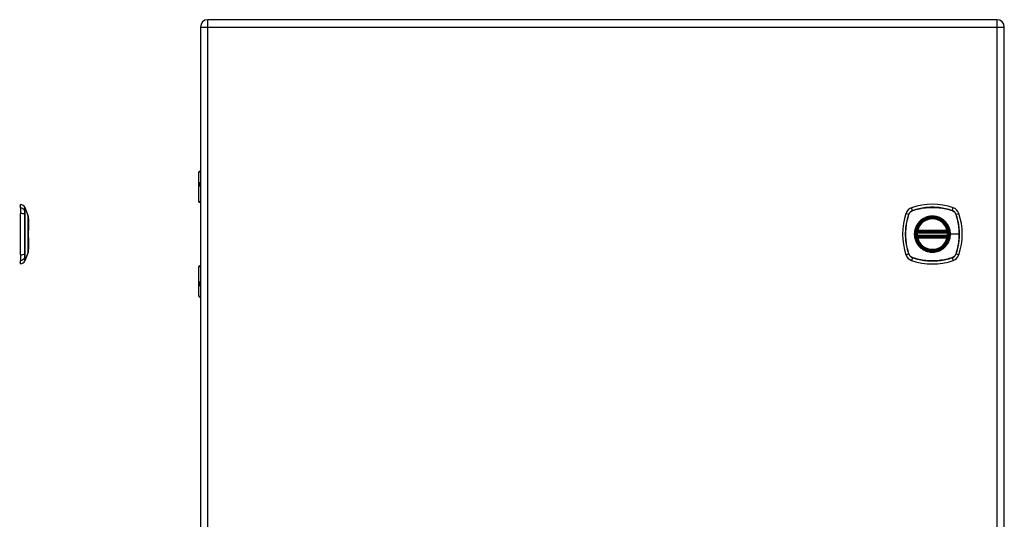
# Model space of a CAD drawing. Header units: inches. Extents: x 0 to 80.3, y -11 to 43.1.
# Tile 63 of 74: x 24 to 43.5, y 22.9 to 32.8. Entities that reach past the tile are written whole.
import ezdxf

# ---------------------------------------------------------------- set-up
doc = ezdxf.new("R2010")
doc.units = ezdxf.units.IN
doc.header["$MEASUREMENT"] = 0
doc.layers.add('Visible Edges(ANSI)', color=7, linetype='Continuous', lineweight=25)
doc.layers.add('Visible Tangent Edges(ANSI)', color=7, linetype='Continuous', lineweight=25)

msp = doc.modelspace()

# ---------------------------------------------------------------- linework, layer by layer
at = {"layer": 'Visible Edges(ANSI)'}
for p, q in [((43.375, 32.77), (27.749, 32.77)), ((27.603, 32.624), (27.603, 13.113)), ((43.521, 13.113), (43.521, 32.624)), ((27.569, 29.166), (27.569, 29.75)), ((27.589, 29.77), (27.603, 29.77)), ((27.603, 29.526), (27.6, 29.526)), ((27.6, 29.482), (27.603, 29.482)), ((24.039, 29.042), (24.039, 29.11)), ((27.603, 29.15), (27.585, 29.15)), ((24.039, 29.042), (24.039, 28.932)), ((24.039, 28.108), (24.039, 28.932)), ((24.126, 29.051), (24.194, 28.877)), ((24.199, 28.821), (24.199, 28.591)), ((41.801, 28.559), (42.394, 28.559)), ((42.394, 28.481), (41.801, 28.481)), ((41.805, 28.579), (42.39, 28.579)), ((24.199, 28.449), (24.199, 28.219)), ((42.39, 28.461), (41.805, 28.461)), ((24.039, 28.108), (24.039, 27.997)), ((24.194, 28.163), (24.126, 27.989)), ((24.039, 27.929), (24.039, 27.997)), ((27.585, 27.89), (27.603, 27.89)), ((27.569, 27.29), (27.569, 27.874)), ((27.603, 27.557), (27.6, 27.557)), ((27.6, 27.514), (27.603, 27.514)), ((27.603, 27.27), (27.589, 27.27))]:
    msp.add_line(p, q, dxfattribs=at)
at = {"layer": 'Visible Edges(ANSI)', "flags": 128}
for points in [[(24.194, 28.165), (24.194, 28.165), (24.194, 28.166), (24.194, 28.169), (24.194, 28.172), (24.194, 28.175), (24.194, 28.18), (24.194, 28.186), (24.194, 28.192), (24.194, 28.199), (24.194, 28.207), (24.194, 28.215), (24.194, 28.225), (24.194, 28.235), (24.194, 28.245), (24.194, 28.257), (24.194, 28.269), (24.194, 28.281), (24.194, 28.294), (24.194, 28.308), (24.194, 28.322), (24.194, 28.337), (24.194, 28.352), (24.194, 28.368), (24.194, 28.384), (24.194, 28.4), (24.194, 28.417), (24.194, 28.433), (24.194, 28.451), (24.194, 28.468), (24.194, 28.485), (24.194, 28.502), (24.194, 28.52), (24.194, 28.537), (24.194, 28.555), (24.194, 28.572), (24.194, 28.589), (24.194, 28.606), (24.194, 28.623), (24.194, 28.64), (24.194, 28.656), (24.194, 28.672), (24.194, 28.688), (24.194, 28.703), (24.194, 28.718), (24.194, 28.732), (24.194, 28.745), (24.194, 28.759), (24.194, 28.771), (24.194, 28.783), (24.194, 28.795), (24.194, 28.805), (24.194, 28.815), (24.194, 28.824), (24.194, 28.833), (24.194, 28.841), (24.194, 28.848), (24.194, 28.854), (24.194, 28.86), (24.194, 28.864), (24.194, 28.868), (24.194, 28.871), (24.194, 28.873), (24.194, 28.875), (24.194, 28.875)], [(41.789, 28.573), (41.789, 28.573), (41.789, 28.573), (41.789, 28.573), (41.789, 28.572), (41.789, 28.572), (41.789, 28.571), (41.788, 28.571), (41.788, 28.57), (41.788, 28.569), (41.788, 28.568), (41.788, 28.567), (41.788, 28.566), (41.788, 28.565), (41.787, 28.563), (41.787, 28.562), (41.787, 28.561), (41.787, 28.559), (41.787, 28.558), (41.786, 28.556), (41.786, 28.555), (41.786, 28.553), (41.786, 28.552), (41.786, 28.55), (41.786, 28.549)], [(41.786, 28.491), (41.786, 28.49), (41.786, 28.488), (41.786, 28.486), (41.786, 28.485), (41.786, 28.483), (41.787, 28.482), (41.787, 28.48), (41.787, 28.479), (41.787, 28.478), (41.787, 28.476), (41.788, 28.475), (41.788, 28.474), (41.788, 28.473), (41.788, 28.472), (41.788, 28.471), (41.788, 28.47), (41.788, 28.469), (41.789, 28.469), (41.789, 28.468), (41.789, 28.468), (41.789, 28.467), (41.789, 28.467), (41.789, 28.467), (41.789, 28.467)], [(42.409, 28.549), (42.409, 28.55), (42.409, 28.552), (42.409, 28.553), (42.408, 28.555), (42.408, 28.556), (42.408, 28.558), (42.408, 28.559), (42.408, 28.561), (42.407, 28.562), (42.407, 28.563), (42.407, 28.565), (42.407, 28.566), (42.407, 28.567), (42.407, 28.568), (42.406, 28.569), (42.406, 28.57), (42.406, 28.571), (42.406, 28.571), (42.406, 28.572), (42.406, 28.572), (42.406, 28.573), (42.406, 28.573), (42.406, 28.573), (42.406, 28.573)], [(42.406, 28.467), (42.406, 28.467), (42.406, 28.467), (42.406, 28.467), (42.406, 28.468), (42.406, 28.468), (42.406, 28.469), (42.406, 28.469), (42.406, 28.47), (42.406, 28.471), (42.407, 28.472), (42.407, 28.473), (42.407, 28.474), (42.407, 28.475), (42.407, 28.476), (42.407, 28.478), (42.408, 28.479), (42.408, 28.48), (42.408, 28.482), (42.408, 28.483), (42.408, 28.485), (42.409, 28.486), (42.409, 28.488), (42.409, 28.49), (42.409, 28.491)]]:
    msp.add_lwpolyline(points, dxfattribs=at)
at = {"layer": 'Visible Edges(ANSI)'}
for radius in [0.32, 0.315]:
    msp.add_circle((42.097, 28.52), radius, dxfattribs=at)
for centre, radius, start, end in [((27.749, 32.624), 0.146, 90, 180), ((43.375, 32.624), 0.146, 0, 90), ((27.589, 29.75), 0.0197, 90, 180), ((24.047, 29.051), 0.0394, 101.537, 126.8699), ((24.023, 28.993), 0.118, 29.7291, 82.0587), ((24.117, 29.047), 0.00984, 21.2505, 29.7291), ((27.585, 29.166), 0.0157, 180, 270), ((42.097, 27.831), 1.28, 71.2278, 108.7722), ((24.189, 28.875), 0.00492, 0.2088, 21.2505), ((42.786, 28.52), 1.28, 161.2278, 198.7722), ((41.743, 28.875), 0.177, 108.7722, 161.2278), ((42.452, 28.875), 0.177, 18.7722, 71.2278), ((41.408, 28.52), 1.28, 341.2278, 18.7722), ((24.187, 28.821), 0.0118, 0, 53.4634), ((42.097, 28.52), 0.313, 13.6344, 166.3656), ((24.187, 28.591), 0.0118, 305.8742, 0), ((42.097, 28.52), 0.313, 174.7499, 185.2501), ((42.097, 28.52), 0.313, 166.3656, 170.216), ((41.801, 28.571), 0.0118, 170.216, 270), ((41.801, 28.469), 0.0118, 90, 189.784), ((41.805, 28.591), 0.0118, 166.3656, 270), ((42.39, 28.591), 0.0118, 270, 13.6344), ((42.394, 28.571), 0.0118, 270, 9.784), ((42.394, 28.469), 0.0118, 350.216, 90), ((42.097, 28.52), 0.313, 9.784, 13.6344), ((42.097, 28.52), 0.313, 354.7499, 5.2501), ((24.187, 28.449), 0.0118, 0, 54.1258), ((42.097, 28.52), 0.313, 189.784, 193.6344), ((41.805, 28.449), 0.0118, 90, 193.6344), ((42.097, 28.52), 0.313, 193.6344, 346.3656), ((42.39, 28.449), 0.0118, 346.3656, 90), ((42.097, 28.52), 0.313, 346.3656, 350.216), ((24.187, 28.219), 0.0118, 306.5366, 0), ((24.189, 28.165), 0.00492, 338.7495, 359.7912), ((41.743, 28.165), 0.177, 198.7722, 251.2278), ((42.452, 28.165), 0.177, 288.7722, 341.2278), ((24.047, 27.988), 0.0394, 233.1301, 258.463), ((24.023, 28.046), 0.118, 277.9413, 330.2709), ((24.117, 27.993), 0.00984, 330.2709, 338.7495), ((27.585, 27.874), 0.0157, 90, 180), ((42.097, 29.209), 1.28, 251.2278, 288.7722), ((27.589, 27.29), 0.0197, 180, 270)]:
    msp.add_arc(centre, radius, start, end, dxfattribs=at)
at = {"layer": 'Visible Tangent Edges(ANSI)'}
for p, q in [((27.749, 32.624), (27.749, 32.77)), ((43.375, 32.77), (43.375, 32.624)), ((27.603, 32.624), (27.749, 32.624)), ((27.749, 32.624), (43.375, 32.624)), ((27.749, 13.113), (27.749, 32.624)), ((43.375, 32.624), (43.521, 32.624)), ((43.375, 32.624), (43.375, 13.113)), ((27.603, 29.75), (27.569, 29.75)), ((27.591, 29.536), (27.603, 29.536)), ((27.603, 29.473), (27.591, 29.473)), ((27.569, 29.166), (27.603, 29.166)), ((24.126, 28.985), (24.126, 28.986)), ((24.126, 28.912), (24.126, 28.912)), ((41.575, 28.932), (41.63, 28.913)), ((41.632, 28.912), (41.632, 28.912)), ((41.704, 28.987), (41.686, 29.042)), ((41.705, 28.985), (41.705, 28.986)), ((42.489, 28.986), (42.49, 28.985)), ((42.49, 28.987), (42.509, 29.042)), ((42.563, 28.912), (42.563, 28.912)), ((42.565, 28.913), (42.62, 28.932)), ((41.797, 28.547), (41.786, 28.549)), ((41.797, 28.492), (41.786, 28.491)), ((41.795, 28.572), (41.789, 28.573)), ((41.789, 28.467), (41.795, 28.468)), ((41.793, 28.594), (41.805, 28.591)), ((41.797, 28.547), (42.397, 28.547)), ((42.397, 28.492), (41.797, 28.492)), ((41.801, 28.559), (41.801, 28.569)), ((41.801, 28.47), (41.801, 28.481)), ((41.805, 28.579), (41.805, 28.591)), ((42.39, 28.591), (41.805, 28.591)), ((41.805, 28.569), (41.805, 28.579)), ((41.805, 28.569), (42.39, 28.569)), ((41.805, 28.461), (41.805, 28.471)), ((42.39, 28.471), (41.805, 28.471)), ((42.39, 28.591), (42.401, 28.594)), ((42.39, 28.591), (42.39, 28.579)), ((42.39, 28.579), (42.39, 28.569)), ((42.39, 28.471), (42.39, 28.461)), ((42.394, 28.569), (42.394, 28.559)), ((42.394, 28.481), (42.394, 28.47)), ((42.409, 28.549), (42.397, 28.547)), ((42.409, 28.491), (42.397, 28.492)), ((42.406, 28.573), (42.4, 28.572)), ((42.4, 28.468), (42.406, 28.467)), ((42.449, 28.52), (42.454, 28.52)), ((42.628, 28.52), (42.454, 28.52)), ((41.805, 28.449), (41.793, 28.446)), ((41.805, 28.449), (41.805, 28.461)), ((41.805, 28.449), (42.39, 28.449)), ((42.39, 28.461), (42.39, 28.449)), ((42.401, 28.446), (42.39, 28.449)), ((24.126, 28.127), (24.126, 28.128)), ((41.63, 28.127), (41.575, 28.108)), ((41.632, 28.127), (41.632, 28.128)), ((42.563, 28.128), (42.563, 28.127)), ((42.565, 28.127), (42.62, 28.108)), ((24.126, 28.054), (24.126, 28.054)), ((41.704, 28.052), (41.686, 27.997)), ((41.705, 28.054), (41.705, 28.054)), ((42.49, 28.054), (42.489, 28.054)), ((42.49, 28.052), (42.509, 27.997)), ((27.603, 27.874), (27.569, 27.874)), ((27.591, 27.567), (27.603, 27.567)), ((27.603, 27.504), (27.591, 27.504)), ((27.569, 27.29), (27.603, 27.29))]:
    msp.add_line(p, q, dxfattribs=at)
at = {"layer": 'Visible Tangent Edges(ANSI)', "flags": 128}
for points in [[(27.591, 29.536), (27.589, 29.535), (27.587, 29.535), (27.586, 29.534), (27.584, 29.532), (27.582, 29.53), (27.581, 29.527), (27.58, 29.524), (27.579, 29.52), (27.578, 29.517), (27.578, 29.513), (27.578, 29.508), (27.577, 29.504), (27.578, 29.5), (27.578, 29.496), (27.578, 29.492), (27.579, 29.488), (27.58, 29.484), (27.581, 29.481), (27.582, 29.479), (27.584, 29.476), (27.586, 29.475), (27.587, 29.474), (27.589, 29.473), (27.591, 29.473)], [(27.6, 29.482), (27.598, 29.483), (27.596, 29.483), (27.595, 29.484), (27.593, 29.485), (27.591, 29.487), (27.59, 29.488), (27.589, 29.491), (27.588, 29.493), (27.588, 29.495), (27.587, 29.498), (27.587, 29.501), (27.587, 29.504), (27.587, 29.507), (27.587, 29.51), (27.588, 29.513), (27.588, 29.515), (27.589, 29.518), (27.59, 29.52), (27.591, 29.522), (27.593, 29.523), (27.594, 29.524), (27.596, 29.525), (27.598, 29.526), (27.6, 29.526)], [(24.125, 29.052), (24.125, 29.052), (24.125, 29.052), (24.125, 29.051), (24.125, 29.05), (24.125, 29.049), (24.125, 29.048), (24.125, 29.046), (24.125, 29.045), (24.125, 29.043), (24.125, 29.041), (24.125, 29.038), (24.125, 29.036), (24.125, 29.033), (24.125, 29.03), (24.125, 29.027), (24.125, 29.023), (24.125, 29.019), (24.125, 29.016), (24.125, 29.011), (24.125, 29.007), (24.125, 29.002), (24.125, 28.998), (24.125, 28.993), (24.125, 28.987)], [(42.49, 28.987), (42.459, 28.998), (42.427, 29.007), (42.394, 29.016), (42.362, 29.023), (42.329, 29.03), (42.296, 29.036), (42.263, 29.041), (42.23, 29.045), (42.197, 29.048), (42.163, 29.05), (42.13, 29.052), (42.097, 29.052), (42.063, 29.052), (42.03, 29.05), (41.997, 29.048), (41.964, 29.045), (41.931, 29.041), (41.898, 29.036), (41.865, 29.03), (41.832, 29.023), (41.8, 29.016), (41.768, 29.007), (41.736, 28.998), (41.704, 28.987)], [(24.125, 28.987), (24.125, 28.986), (24.125, 28.984), (24.125, 28.982), (24.125, 28.98), (24.125, 28.978), (24.125, 28.976), (24.125, 28.973), (24.125, 28.971), (24.125, 28.968), (24.125, 28.965), (24.125, 28.962), (24.125, 28.959), (24.125, 28.956), (24.125, 28.952), (24.125, 28.949), (24.125, 28.945), (24.125, 28.941), (24.125, 28.938), (24.125, 28.934), (24.125, 28.93), (24.125, 28.926), (24.125, 28.921), (24.125, 28.917), (24.125, 28.913)], [(24.125, 28.913), (24.125, 28.881), (24.125, 28.849), (24.125, 28.817), (24.125, 28.784), (24.125, 28.752), (24.125, 28.719), (24.125, 28.686), (24.125, 28.652), (24.125, 28.619), (24.125, 28.586), (24.125, 28.552), (24.125, 28.519), (24.125, 28.486), (24.125, 28.453), (24.125, 28.419), (24.125, 28.386), (24.125, 28.353), (24.125, 28.32), (24.125, 28.287), (24.125, 28.255), (24.125, 28.223), (24.125, 28.19), (24.125, 28.158), (24.125, 28.127)], [(24.126, 28.986), (24.126, 28.991), (24.126, 28.996), (24.126, 29.001), (24.126, 29.005), (24.126, 29.01), (24.126, 29.014), (24.126, 29.018), (24.126, 29.022), (24.126, 29.025), (24.126, 29.028), (24.126, 29.031), (24.126, 29.034), (24.126, 29.037), (24.126, 29.039), (24.126, 29.041), (24.126, 29.043), (24.126, 29.045), (24.126, 29.047), (24.126, 29.048), (24.126, 29.049), (24.126, 29.05), (24.126, 29.05), (24.126, 29.051), (24.126, 29.051)], [(24.126, 28.912), (24.126, 28.916), (24.126, 28.921), (24.126, 28.925), (24.126, 28.929), (24.126, 28.933), (24.126, 28.936), (24.126, 28.94), (24.126, 28.944), (24.126, 28.947), (24.126, 28.951), (24.126, 28.954), (24.126, 28.957), (24.126, 28.96), (24.126, 28.963), (24.126, 28.966), (24.126, 28.969), (24.126, 28.971), (24.126, 28.974), (24.126, 28.976), (24.126, 28.978), (24.126, 28.98), (24.126, 28.982), (24.126, 28.984), (24.126, 28.985)], [(24.126, 28.128), (24.126, 28.159), (24.126, 28.191), (24.126, 28.223), (24.126, 28.256), (24.126, 28.288), (24.126, 28.321), (24.126, 28.354), (24.126, 28.387), (24.126, 28.42), (24.126, 28.453), (24.126, 28.486), (24.126, 28.519), (24.126, 28.552), (24.126, 28.586), (24.126, 28.619), (24.126, 28.652), (24.126, 28.685), (24.126, 28.718), (24.126, 28.751), (24.126, 28.784), (24.126, 28.816), (24.126, 28.848), (24.126, 28.88), (24.126, 28.912)], [(24.194, 28.877), (24.194, 28.877), (24.194, 28.876), (24.194, 28.875), (24.194, 28.874), (24.194, 28.873), (24.194, 28.871), (24.194, 28.869), (24.194, 28.867), (24.194, 28.865), (24.194, 28.862), (24.194, 28.859), (24.194, 28.855), (24.194, 28.852), (24.194, 28.848), (24.194, 28.844), (24.194, 28.839), (24.194, 28.835), (24.194, 28.83), (24.194, 28.824), (24.194, 28.819), (24.194, 28.813), (24.194, 28.807), (24.194, 28.801), (24.194, 28.795)], [(41.63, 28.913), (41.62, 28.881), (41.61, 28.849), (41.602, 28.817), (41.594, 28.784), (41.587, 28.752), (41.581, 28.719), (41.576, 28.686), (41.572, 28.652), (41.569, 28.619), (41.567, 28.586), (41.566, 28.552), (41.565, 28.519), (41.566, 28.486), (41.567, 28.453), (41.569, 28.419), (41.572, 28.386), (41.577, 28.353), (41.581, 28.32), (41.587, 28.287), (41.594, 28.255), (41.602, 28.223), (41.61, 28.19), (41.62, 28.158), (41.63, 28.127)], [(41.632, 28.128), (41.621, 28.159), (41.612, 28.191), (41.603, 28.223), (41.596, 28.256), (41.589, 28.288), (41.583, 28.321), (41.578, 28.354), (41.574, 28.387), (41.571, 28.42), (41.568, 28.453), (41.567, 28.486), (41.566, 28.519), (41.567, 28.552), (41.568, 28.586), (41.571, 28.619), (41.574, 28.652), (41.578, 28.685), (41.583, 28.718), (41.589, 28.751), (41.596, 28.784), (41.603, 28.816), (41.612, 28.848), (41.621, 28.88), (41.632, 28.912)], [(41.704, 28.987), (41.7, 28.986), (41.696, 28.984), (41.692, 28.982), (41.687, 28.98), (41.683, 28.978), (41.68, 28.976), (41.676, 28.973), (41.672, 28.971), (41.668, 28.968), (41.665, 28.965), (41.661, 28.962), (41.658, 28.959), (41.655, 28.956), (41.652, 28.952), (41.649, 28.949), (41.646, 28.945), (41.644, 28.941), (41.641, 28.938), (41.639, 28.934), (41.637, 28.93), (41.635, 28.926), (41.633, 28.921), (41.631, 28.917), (41.63, 28.913)], [(41.632, 28.912), (41.633, 28.916), (41.635, 28.921), (41.637, 28.925), (41.639, 28.929), (41.641, 28.933), (41.643, 28.936), (41.646, 28.94), (41.648, 28.944), (41.651, 28.947), (41.654, 28.951), (41.657, 28.954), (41.66, 28.957), (41.663, 28.96), (41.666, 28.963), (41.67, 28.966), (41.673, 28.969), (41.677, 28.971), (41.681, 28.974), (41.685, 28.976), (41.689, 28.978), (41.693, 28.98), (41.697, 28.982), (41.701, 28.984), (41.705, 28.985)], [(41.705, 28.986), (41.737, 28.996), (41.769, 29.005), (41.801, 29.014), (41.833, 29.022), (41.866, 29.028), (41.898, 29.034), (41.931, 29.039), (41.964, 29.043), (41.997, 29.047), (42.03, 29.049), (42.063, 29.05), (42.097, 29.051), (42.13, 29.05), (42.163, 29.049), (42.196, 29.047), (42.23, 29.043), (42.263, 29.039), (42.296, 29.034), (42.329, 29.028), (42.361, 29.022), (42.394, 29.014), (42.426, 29.005), (42.458, 28.996), (42.489, 28.986)], [(42.449, 28.52), (42.441, 28.441), (42.415, 28.367), (42.373, 28.3), (42.317, 28.244), (42.25, 28.202), (42.176, 28.177), (42.097, 28.168), (42.019, 28.177), (41.944, 28.203), (41.877, 28.245), (41.822, 28.3), (41.78, 28.367), (41.754, 28.442), (41.745, 28.52), (41.754, 28.599), (41.78, 28.673), (41.822, 28.74), (41.878, 28.795), (41.944, 28.837), (42.019, 28.863), (42.098, 28.872), (42.176, 28.863), (42.25, 28.837), (42.317, 28.795), (42.373, 28.74), (42.415, 28.673), (42.441, 28.598), (42.449, 28.52)], [(42.325, 28.795), (42.309, 28.807), (42.292, 28.819), (42.274, 28.83), (42.256, 28.839), (42.237, 28.848), (42.218, 28.856), (42.199, 28.862), (42.179, 28.867), (42.159, 28.871), (42.138, 28.874), (42.118, 28.876), (42.097, 28.877), (42.077, 28.876), (42.056, 28.874), (42.036, 28.871), (42.016, 28.867), (41.996, 28.862), (41.976, 28.855), (41.957, 28.848), (41.938, 28.839), (41.92, 28.83), (41.903, 28.819), (41.886, 28.807), (41.87, 28.795)], [(42.565, 28.913), (42.563, 28.917), (42.562, 28.921), (42.56, 28.926), (42.558, 28.93), (42.556, 28.934), (42.553, 28.938), (42.551, 28.941), (42.548, 28.945), (42.545, 28.949), (42.543, 28.952), (42.54, 28.956), (42.536, 28.959), (42.533, 28.962), (42.53, 28.965), (42.526, 28.968), (42.523, 28.971), (42.519, 28.973), (42.515, 28.976), (42.511, 28.978), (42.507, 28.98), (42.503, 28.982), (42.499, 28.984), (42.495, 28.986), (42.49, 28.987)], [(42.49, 28.985), (42.494, 28.984), (42.498, 28.982), (42.502, 28.98), (42.506, 28.978), (42.51, 28.976), (42.514, 28.974), (42.518, 28.971), (42.521, 28.969), (42.525, 28.966), (42.528, 28.963), (42.531, 28.96), (42.535, 28.957), (42.538, 28.954), (42.541, 28.951), (42.544, 28.947), (42.546, 28.944), (42.549, 28.94), (42.551, 28.936), (42.554, 28.933), (42.556, 28.929), (42.558, 28.925), (42.56, 28.921), (42.561, 28.916), (42.563, 28.912)], [(42.563, 28.912), (42.568, 28.896), (42.573, 28.88), (42.578, 28.864), (42.583, 28.848), (42.587, 28.832), (42.591, 28.816), (42.595, 28.8), (42.599, 28.784), (42.602, 28.768), (42.606, 28.752), (42.609, 28.735), (42.612, 28.719), (42.614, 28.702), (42.617, 28.686), (42.619, 28.669), (42.621, 28.653), (42.623, 28.636), (42.624, 28.62), (42.625, 28.603), (42.626, 28.586), (42.627, 28.57), (42.628, 28.553), (42.628, 28.536), (42.628, 28.52)], [(42.565, 28.127), (42.575, 28.158), (42.584, 28.19), (42.593, 28.223), (42.601, 28.255), (42.607, 28.288), (42.613, 28.321), (42.618, 28.354), (42.622, 28.387), (42.625, 28.42), (42.628, 28.454), (42.629, 28.487), (42.629, 28.52), (42.629, 28.554), (42.628, 28.587), (42.625, 28.62), (42.622, 28.653), (42.618, 28.686), (42.613, 28.719), (42.607, 28.752), (42.601, 28.785), (42.593, 28.817), (42.584, 28.849), (42.575, 28.881), (42.565, 28.913)], [(24.194, 28.795), (24.194, 28.793), (24.194, 28.791), (24.194, 28.789), (24.194, 28.787), (24.194, 28.785), (24.194, 28.784), (24.194, 28.782), (24.194, 28.78), (24.194, 28.778), (24.194, 28.776), (24.194, 28.774), (24.194, 28.772), (24.194, 28.77), (24.194, 28.768), (24.194, 28.766), (24.194, 28.764), (24.194, 28.762), (24.194, 28.76), (24.194, 28.758), (24.194, 28.756), (24.194, 28.754), (24.194, 28.752), (24.194, 28.75), (24.194, 28.747)], [(24.194, 28.747), (24.194, 28.731), (24.194, 28.714), (24.194, 28.697), (24.194, 28.679), (24.194, 28.66), (24.194, 28.641), (24.194, 28.621), (24.194, 28.601), (24.194, 28.581), (24.194, 28.561), (24.194, 28.54), (24.194, 28.52), (24.194, 28.499), (24.194, 28.479), (24.194, 28.458), (24.194, 28.438), (24.194, 28.418), (24.194, 28.399), (24.194, 28.379), (24.194, 28.361), (24.194, 28.343), (24.194, 28.325), (24.194, 28.308), (24.194, 28.292)], [(41.823, 28.747), (41.81, 28.731), (41.798, 28.714), (41.788, 28.697), (41.778, 28.679), (41.769, 28.66), (41.762, 28.641), (41.755, 28.621), (41.75, 28.601), (41.746, 28.581), (41.743, 28.561), (41.741, 28.54), (41.74, 28.52), (41.741, 28.499), (41.743, 28.479), (41.746, 28.458), (41.75, 28.438), (41.755, 28.418), (41.762, 28.399), (41.769, 28.379), (41.778, 28.361), (41.788, 28.343), (41.798, 28.325), (41.81, 28.308), (41.823, 28.292)], [(41.87, 28.795), (41.868, 28.793), (41.866, 28.791), (41.863, 28.789), (41.861, 28.787), (41.859, 28.785), (41.857, 28.784), (41.855, 28.782), (41.853, 28.78), (41.851, 28.778), (41.849, 28.776), (41.847, 28.774), (41.845, 28.772), (41.843, 28.77), (41.841, 28.768), (41.839, 28.766), (41.837, 28.764), (41.836, 28.762), (41.834, 28.76), (41.832, 28.758), (41.83, 28.756), (41.828, 28.754), (41.826, 28.752), (41.824, 28.75), (41.823, 28.747)], [(42.372, 28.747), (42.37, 28.75), (42.368, 28.752), (42.367, 28.754), (42.365, 28.756), (42.363, 28.758), (42.361, 28.76), (42.359, 28.762), (42.357, 28.764), (42.355, 28.766), (42.353, 28.768), (42.351, 28.77), (42.349, 28.772), (42.348, 28.774), (42.346, 28.776), (42.344, 28.778), (42.342, 28.78), (42.339, 28.782), (42.337, 28.784), (42.335, 28.785), (42.333, 28.787), (42.331, 28.789), (42.329, 28.791), (42.327, 28.793), (42.325, 28.795)], [(42.454, 28.52), (42.454, 28.53), (42.454, 28.54), (42.453, 28.551), (42.452, 28.561), (42.45, 28.571), (42.449, 28.581), (42.447, 28.591), (42.445, 28.602), (42.442, 28.612), (42.439, 28.621), (42.436, 28.631), (42.433, 28.641), (42.429, 28.651), (42.425, 28.66), (42.421, 28.669), (42.417, 28.679), (42.412, 28.688), (42.407, 28.697), (42.402, 28.706), (42.396, 28.714), (42.391, 28.723), (42.385, 28.731), (42.378, 28.739), (42.372, 28.747)], [(41.793, 28.594), (41.793, 28.593), (41.793, 28.592), (41.793, 28.591), (41.792, 28.59), (41.792, 28.589), (41.792, 28.588), (41.792, 28.587), (41.792, 28.586), (41.792, 28.585), (41.792, 28.584), (41.792, 28.583), (41.792, 28.582), (41.792, 28.581), (41.792, 28.58), (41.792, 28.58), (41.793, 28.579), (41.793, 28.578), (41.793, 28.577), (41.793, 28.576), (41.793, 28.575), (41.794, 28.574), (41.794, 28.574), (41.794, 28.573), (41.795, 28.572)], [(41.795, 28.468), (41.794, 28.467), (41.794, 28.466), (41.794, 28.465), (41.793, 28.465), (41.793, 28.464), (41.793, 28.463), (41.793, 28.462), (41.793, 28.461), (41.792, 28.46), (41.792, 28.459), (41.792, 28.458), (41.792, 28.457), (41.792, 28.457), (41.792, 28.456), (41.792, 28.455), (41.792, 28.454), (41.792, 28.453), (41.792, 28.452), (41.792, 28.451), (41.792, 28.45), (41.793, 28.449), (41.793, 28.448), (41.793, 28.447), (41.793, 28.446)], [(41.795, 28.572), (41.795, 28.572), (41.795, 28.572), (41.795, 28.572), (41.796, 28.571), (41.796, 28.571), (41.796, 28.571), (41.796, 28.571), (41.796, 28.571), (41.797, 28.571), (41.797, 28.571), (41.797, 28.57), (41.797, 28.57), (41.798, 28.57), (41.798, 28.57), (41.798, 28.57), (41.798, 28.57), (41.799, 28.57), (41.799, 28.57), (41.799, 28.57), (41.799, 28.57), (41.8, 28.57), (41.8, 28.569), (41.8, 28.569), (41.801, 28.569)], [(41.801, 28.47), (41.8, 28.47), (41.8, 28.47), (41.8, 28.47), (41.799, 28.47), (41.799, 28.47), (41.799, 28.47), (41.799, 28.47), (41.798, 28.47), (41.798, 28.47), (41.798, 28.47), (41.798, 28.47), (41.797, 28.469), (41.797, 28.469), (41.797, 28.469), (41.797, 28.469), (41.796, 28.469), (41.796, 28.469), (41.796, 28.469), (41.796, 28.468), (41.796, 28.468), (41.795, 28.468), (41.795, 28.468), (41.795, 28.468), (41.795, 28.468)], [(41.797, 28.547), (41.798, 28.548), (41.798, 28.549), (41.798, 28.55), (41.798, 28.55), (41.798, 28.551), (41.798, 28.552), (41.799, 28.553), (41.799, 28.553), (41.799, 28.554), (41.799, 28.555), (41.799, 28.555), (41.799, 28.556), (41.8, 28.556), (41.8, 28.557), (41.8, 28.557), (41.8, 28.558), (41.8, 28.558), (41.8, 28.558), (41.8, 28.559), (41.8, 28.559), (41.8, 28.559), (41.8, 28.559), (41.801, 28.559), (41.801, 28.559)], [(41.801, 28.481), (41.801, 28.481), (41.8, 28.481), (41.8, 28.481), (41.8, 28.481), (41.8, 28.481), (41.8, 28.481), (41.8, 28.482), (41.8, 28.482), (41.8, 28.483), (41.8, 28.483), (41.8, 28.483), (41.799, 28.484), (41.799, 28.485), (41.799, 28.485), (41.799, 28.486), (41.799, 28.486), (41.799, 28.487), (41.798, 28.488), (41.798, 28.489), (41.798, 28.489), (41.798, 28.49), (41.798, 28.491), (41.798, 28.492), (41.797, 28.492)], [(41.801, 28.569), (41.801, 28.569), (41.801, 28.569), (41.801, 28.569), (41.801, 28.569), (41.801, 28.569), (41.802, 28.569), (41.802, 28.569), (41.802, 28.569), (41.802, 28.569), (41.802, 28.569), (41.802, 28.569), (41.803, 28.569), (41.803, 28.569), (41.803, 28.569), (41.803, 28.569), (41.803, 28.569), (41.803, 28.569), (41.804, 28.569), (41.804, 28.569), (41.804, 28.569), (41.804, 28.569), (41.804, 28.569), (41.804, 28.569), (41.805, 28.569)], [(41.805, 28.471), (41.804, 28.471), (41.804, 28.471), (41.804, 28.471), (41.804, 28.471), (41.804, 28.471), (41.804, 28.471), (41.803, 28.471), (41.803, 28.471), (41.803, 28.471), (41.803, 28.471), (41.803, 28.471), (41.803, 28.471), (41.802, 28.471), (41.802, 28.471), (41.802, 28.471), (41.802, 28.471), (41.802, 28.471), (41.802, 28.471), (41.801, 28.47), (41.801, 28.47), (41.801, 28.47), (41.801, 28.47), (41.801, 28.47), (41.801, 28.47)], [(42.372, 28.292), (42.378, 28.3), (42.385, 28.309), (42.391, 28.317), (42.396, 28.325), (42.402, 28.334), (42.407, 28.343), (42.412, 28.352), (42.417, 28.361), (42.421, 28.37), (42.425, 28.38), (42.429, 28.389), (42.433, 28.399), (42.436, 28.409), (42.439, 28.418), (42.442, 28.428), (42.445, 28.438), (42.447, 28.448), (42.449, 28.458), (42.45, 28.469), (42.452, 28.479), (42.453, 28.489), (42.454, 28.499), (42.454, 28.51), (42.454, 28.52)], [(42.39, 28.569), (42.39, 28.569), (42.39, 28.569), (42.391, 28.569), (42.391, 28.569), (42.391, 28.569), (42.391, 28.569), (42.391, 28.569), (42.391, 28.569), (42.392, 28.569), (42.392, 28.569), (42.392, 28.569), (42.392, 28.569), (42.392, 28.569), (42.392, 28.569), (42.393, 28.569), (42.393, 28.569), (42.393, 28.569), (42.393, 28.569), (42.393, 28.569), (42.393, 28.569), (42.394, 28.569), (42.394, 28.569), (42.394, 28.569), (42.394, 28.569)], [(42.394, 28.47), (42.394, 28.47), (42.394, 28.47), (42.394, 28.47), (42.393, 28.47), (42.393, 28.47), (42.393, 28.471), (42.393, 28.471), (42.393, 28.471), (42.393, 28.471), (42.392, 28.471), (42.392, 28.471), (42.392, 28.471), (42.392, 28.471), (42.392, 28.471), (42.392, 28.471), (42.391, 28.471), (42.391, 28.471), (42.391, 28.471), (42.391, 28.471), (42.391, 28.471), (42.391, 28.471), (42.39, 28.471), (42.39, 28.471), (42.39, 28.471)], [(42.394, 28.569), (42.394, 28.569), (42.395, 28.569), (42.395, 28.57), (42.395, 28.57), (42.395, 28.57), (42.396, 28.57), (42.396, 28.57), (42.396, 28.57), (42.396, 28.57), (42.397, 28.57), (42.397, 28.57), (42.397, 28.57), (42.397, 28.57), (42.398, 28.571), (42.398, 28.571), (42.398, 28.571), (42.398, 28.571), (42.399, 28.571), (42.399, 28.571), (42.399, 28.571), (42.399, 28.572), (42.399, 28.572), (42.4, 28.572), (42.4, 28.572)], [(42.394, 28.559), (42.394, 28.559), (42.394, 28.559), (42.394, 28.559), (42.394, 28.559), (42.394, 28.559), (42.394, 28.558), (42.395, 28.558), (42.395, 28.558), (42.395, 28.557), (42.395, 28.557), (42.395, 28.556), (42.395, 28.556), (42.395, 28.555), (42.396, 28.555), (42.396, 28.554), (42.396, 28.553), (42.396, 28.553), (42.396, 28.552), (42.396, 28.551), (42.397, 28.55), (42.397, 28.55), (42.397, 28.549), (42.397, 28.548), (42.397, 28.547)], [(42.397, 28.492), (42.397, 28.492), (42.397, 28.491), (42.397, 28.49), (42.397, 28.489), (42.396, 28.489), (42.396, 28.488), (42.396, 28.487), (42.396, 28.486), (42.396, 28.486), (42.396, 28.485), (42.395, 28.485), (42.395, 28.484), (42.395, 28.483), (42.395, 28.483), (42.395, 28.483), (42.395, 28.482), (42.395, 28.482), (42.394, 28.481), (42.394, 28.481), (42.394, 28.481), (42.394, 28.481), (42.394, 28.481), (42.394, 28.481), (42.394, 28.481)], [(42.4, 28.468), (42.4, 28.468), (42.399, 28.468), (42.399, 28.468), (42.399, 28.468), (42.399, 28.468), (42.399, 28.469), (42.398, 28.469), (42.398, 28.469), (42.398, 28.469), (42.398, 28.469), (42.397, 28.469), (42.397, 28.469), (42.397, 28.47), (42.397, 28.47), (42.396, 28.47), (42.396, 28.47), (42.396, 28.47), (42.396, 28.47), (42.395, 28.47), (42.395, 28.47), (42.395, 28.47), (42.395, 28.47), (42.394, 28.47), (42.394, 28.47)], [(42.4, 28.572), (42.4, 28.573), (42.401, 28.574), (42.401, 28.574), (42.401, 28.575), (42.401, 28.576), (42.402, 28.577), (42.402, 28.578), (42.402, 28.579), (42.402, 28.58), (42.402, 28.58), (42.402, 28.581), (42.403, 28.582), (42.403, 28.583), (42.403, 28.584), (42.403, 28.585), (42.403, 28.586), (42.403, 28.587), (42.402, 28.588), (42.402, 28.589), (42.402, 28.59), (42.402, 28.591), (42.402, 28.592), (42.402, 28.593), (42.401, 28.594)], [(42.401, 28.446), (42.402, 28.447), (42.402, 28.448), (42.402, 28.449), (42.402, 28.45), (42.402, 28.451), (42.402, 28.452), (42.403, 28.453), (42.403, 28.454), (42.403, 28.455), (42.403, 28.456), (42.403, 28.457), (42.403, 28.457), (42.402, 28.458), (42.402, 28.459), (42.402, 28.46), (42.402, 28.461), (42.402, 28.462), (42.402, 28.463), (42.401, 28.464), (42.401, 28.465), (42.401, 28.465), (42.401, 28.466), (42.4, 28.467), (42.4, 28.468)], [(42.628, 28.52), (42.628, 28.503), (42.628, 28.487), (42.627, 28.47), (42.626, 28.454), (42.625, 28.437), (42.624, 28.42), (42.623, 28.404), (42.621, 28.387), (42.619, 28.371), (42.617, 28.354), (42.614, 28.338), (42.612, 28.321), (42.609, 28.305), (42.606, 28.288), (42.602, 28.272), (42.599, 28.256), (42.595, 28.24), (42.591, 28.223), (42.587, 28.207), (42.583, 28.191), (42.578, 28.175), (42.573, 28.159), (42.568, 28.144), (42.563, 28.128)], [(24.194, 28.292), (24.194, 28.29), (24.194, 28.288), (24.194, 28.286), (24.194, 28.284), (24.194, 28.282), (24.194, 28.28), (24.194, 28.278), (24.194, 28.276), (24.194, 28.274), (24.194, 28.272), (24.194, 28.27), (24.194, 28.268), (24.194, 28.266), (24.194, 28.264), (24.194, 28.262), (24.194, 28.26), (24.194, 28.258), (24.194, 28.256), (24.194, 28.254), (24.194, 28.253), (24.194, 28.251), (24.194, 28.249), (24.194, 28.247), (24.194, 28.245)], [(41.823, 28.292), (41.824, 28.29), (41.826, 28.288), (41.828, 28.286), (41.83, 28.284), (41.832, 28.282), (41.834, 28.28), (41.836, 28.278), (41.837, 28.276), (41.839, 28.274), (41.841, 28.272), (41.843, 28.27), (41.845, 28.268), (41.847, 28.266), (41.849, 28.264), (41.851, 28.262), (41.853, 28.26), (41.855, 28.258), (41.857, 28.256), (41.859, 28.254), (41.861, 28.253), (41.863, 28.251), (41.866, 28.249), (41.868, 28.247), (41.87, 28.245)], [(42.325, 28.245), (42.327, 28.247), (42.329, 28.249), (42.331, 28.251), (42.333, 28.252), (42.335, 28.254), (42.337, 28.256), (42.339, 28.258), (42.341, 28.26), (42.344, 28.262), (42.346, 28.264), (42.347, 28.266), (42.349, 28.268), (42.351, 28.27), (42.353, 28.272), (42.355, 28.274), (42.357, 28.276), (42.359, 28.278), (42.361, 28.28), (42.363, 28.282), (42.365, 28.284), (42.367, 28.286), (42.368, 28.288), (42.37, 28.29), (42.372, 28.292)], [(24.125, 28.127), (24.125, 28.123), (24.125, 28.118), (24.125, 28.114), (24.125, 28.11), (24.125, 28.106), (24.125, 28.102), (24.125, 28.098), (24.125, 28.095), (24.125, 28.091), (24.125, 28.087), (24.125, 28.084), (24.125, 28.081), (24.125, 28.078), (24.125, 28.075), (24.125, 28.072), (24.125, 28.069), (24.125, 28.066), (24.125, 28.064), (24.125, 28.062), (24.125, 28.059), (24.125, 28.057), (24.125, 28.056), (24.125, 28.054), (24.125, 28.052)], [(24.126, 28.054), (24.126, 28.056), (24.126, 28.058), (24.126, 28.059), (24.126, 28.061), (24.126, 28.064), (24.126, 28.066), (24.126, 28.068), (24.126, 28.071), (24.126, 28.074), (24.126, 28.076), (24.126, 28.079), (24.126, 28.083), (24.126, 28.086), (24.126, 28.089), (24.126, 28.092), (24.126, 28.096), (24.126, 28.1), (24.126, 28.103), (24.126, 28.107), (24.126, 28.111), (24.126, 28.115), (24.126, 28.119), (24.126, 28.123), (24.126, 28.127)], [(24.194, 28.245), (24.194, 28.239), (24.194, 28.233), (24.194, 28.227), (24.194, 28.221), (24.194, 28.215), (24.194, 28.21), (24.194, 28.205), (24.194, 28.201), (24.194, 28.196), (24.194, 28.192), (24.194, 28.188), (24.194, 28.184), (24.194, 28.181), (24.194, 28.178), (24.194, 28.175), (24.194, 28.173), (24.194, 28.17), (24.194, 28.168), (24.194, 28.167), (24.194, 28.165), (24.194, 28.164), (24.194, 28.164), (24.194, 28.163), (24.194, 28.163)], [(41.63, 28.127), (41.631, 28.123), (41.633, 28.118), (41.635, 28.114), (41.637, 28.11), (41.639, 28.106), (41.641, 28.102), (41.644, 28.098), (41.646, 28.095), (41.649, 28.091), (41.652, 28.087), (41.655, 28.084), (41.658, 28.081), (41.661, 28.078), (41.665, 28.075), (41.668, 28.072), (41.672, 28.069), (41.676, 28.066), (41.68, 28.064), (41.683, 28.062), (41.687, 28.059), (41.692, 28.057), (41.696, 28.056), (41.7, 28.054), (41.704, 28.052)], [(41.705, 28.054), (41.701, 28.056), (41.697, 28.058), (41.693, 28.059), (41.689, 28.061), (41.685, 28.064), (41.681, 28.066), (41.677, 28.068), (41.673, 28.071), (41.67, 28.074), (41.666, 28.076), (41.663, 28.079), (41.66, 28.083), (41.657, 28.086), (41.654, 28.089), (41.651, 28.092), (41.648, 28.096), (41.646, 28.1), (41.643, 28.103), (41.641, 28.107), (41.639, 28.111), (41.637, 28.115), (41.635, 28.119), (41.633, 28.123), (41.632, 28.127)], [(41.87, 28.245), (41.886, 28.233), (41.903, 28.221), (41.92, 28.21), (41.939, 28.201), (41.957, 28.192), (41.976, 28.184), (41.996, 28.178), (42.016, 28.173), (42.036, 28.168), (42.056, 28.165), (42.077, 28.164), (42.097, 28.163), (42.118, 28.164), (42.138, 28.165), (42.159, 28.168), (42.179, 28.173), (42.199, 28.178), (42.218, 28.184), (42.238, 28.192), (42.256, 28.201), (42.274, 28.21), (42.292, 28.221), (42.309, 28.233), (42.325, 28.245)], [(42.563, 28.127), (42.561, 28.123), (42.56, 28.119), (42.558, 28.115), (42.556, 28.111), (42.554, 28.107), (42.551, 28.103), (42.549, 28.1), (42.546, 28.096), (42.544, 28.092), (42.541, 28.089), (42.538, 28.086), (42.535, 28.083), (42.531, 28.079), (42.528, 28.076), (42.525, 28.074), (42.521, 28.071), (42.518, 28.068), (42.514, 28.066), (42.51, 28.064), (42.506, 28.061), (42.502, 28.059), (42.498, 28.058), (42.494, 28.056), (42.49, 28.054)], [(42.49, 28.052), (42.495, 28.054), (42.499, 28.056), (42.503, 28.057), (42.507, 28.059), (42.511, 28.062), (42.515, 28.064), (42.519, 28.066), (42.523, 28.069), (42.526, 28.072), (42.53, 28.075), (42.533, 28.078), (42.536, 28.081), (42.54, 28.084), (42.543, 28.087), (42.545, 28.091), (42.548, 28.095), (42.551, 28.098), (42.553, 28.102), (42.556, 28.106), (42.558, 28.11), (42.56, 28.114), (42.562, 28.118), (42.563, 28.123), (42.565, 28.127)], [(24.125, 28.052), (24.125, 28.047), (24.125, 28.042), (24.125, 28.037), (24.125, 28.033), (24.125, 28.028), (24.125, 28.024), (24.125, 28.02), (24.125, 28.017), (24.125, 28.013), (24.125, 28.01), (24.125, 28.007), (24.125, 28.004), (24.125, 28.001), (24.125, 27.999), (24.125, 27.997), (24.125, 27.995), (24.125, 27.993), (24.125, 27.992), (24.125, 27.991), (24.125, 27.99), (24.125, 27.989), (24.125, 27.988), (24.125, 27.988), (24.125, 27.988)], [(24.126, 27.989), (24.126, 27.989), (24.126, 27.99), (24.126, 27.99), (24.126, 27.991), (24.126, 27.992), (24.126, 27.993), (24.126, 27.995), (24.126, 27.996), (24.126, 27.998), (24.126, 28), (24.126, 28.003), (24.126, 28.005), (24.126, 28.008), (24.126, 28.011), (24.126, 28.015), (24.126, 28.018), (24.126, 28.022), (24.126, 28.026), (24.126, 28.03), (24.126, 28.035), (24.126, 28.039), (24.126, 28.044), (24.126, 28.049), (24.126, 28.054)], [(41.704, 28.052), (41.736, 28.042), (41.768, 28.033), (41.8, 28.024), (41.833, 28.017), (41.866, 28.01), (41.898, 28.004), (41.932, 27.999), (41.965, 27.995), (41.998, 27.992), (42.031, 27.99), (42.065, 27.988), (42.098, 27.988), (42.131, 27.988), (42.165, 27.99), (42.198, 27.992), (42.231, 27.995), (42.264, 27.999), (42.297, 28.004), (42.33, 28.01), (42.362, 28.017), (42.395, 28.024), (42.427, 28.033), (42.459, 28.042), (42.49, 28.052)], [(42.489, 28.054), (42.458, 28.044), (42.426, 28.035), (42.394, 28.026), (42.362, 28.018), (42.329, 28.011), (42.296, 28.006), (42.264, 28.001), (42.231, 27.996), (42.198, 27.993), (42.164, 27.991), (42.131, 27.99), (42.098, 27.989), (42.065, 27.989), (42.032, 27.991), (41.998, 27.993), (41.965, 27.996), (41.932, 28), (41.899, 28.005), (41.866, 28.011), (41.833, 28.018), (41.801, 28.026), (41.769, 28.034), (41.737, 28.044), (41.705, 28.054)], [(27.591, 27.567), (27.589, 27.567), (27.587, 27.566), (27.586, 27.565), (27.584, 27.563), (27.582, 27.561), (27.581, 27.559), (27.58, 27.555), (27.579, 27.552), (27.578, 27.548), (27.578, 27.544), (27.578, 27.54), (27.577, 27.536), (27.578, 27.531), (27.578, 27.527), (27.578, 27.523), (27.579, 27.519), (27.58, 27.516), (27.581, 27.513), (27.582, 27.51), (27.584, 27.508), (27.586, 27.506), (27.587, 27.505), (27.589, 27.504), (27.591, 27.504)], [(27.6, 27.514), (27.598, 27.514), (27.596, 27.515), (27.594, 27.515), (27.593, 27.517), (27.591, 27.518), (27.59, 27.52), (27.589, 27.522), (27.588, 27.524), (27.588, 27.527), (27.587, 27.53), (27.587, 27.533), (27.587, 27.536), (27.587, 27.539), (27.587, 27.542), (27.588, 27.544), (27.588, 27.547), (27.589, 27.549), (27.59, 27.551), (27.591, 27.553), (27.593, 27.555), (27.595, 27.556), (27.596, 27.557), (27.598, 27.557), (27.6, 27.557)]]:
    msp.add_lwpolyline(points, dxfattribs=at)
at = {"layer": 'Visible Tangent Edges(ANSI)'}
for radius in [0.346, 0.342, 0.325, 0.324]:
    msp.add_circle((42.097, 28.52), radius, dxfattribs=at)
for start, end in [(13.6344, 166.3656), (174.7499, 185.2501), (354.7499, 5.2501), (193.6344, 346.3656)]:
    msp.add_arc((42.097, 28.52), 0.301, start, end, dxfattribs=at)
for centre, major_axis, ratio, start_param, end_param in [((27.6, 29.536), (0, -0.00984), 0.879139, 4.712389, 6.283185), ((27.6, 29.473), (0, 0.00984), 0.879139, 0, 1.570796), ((24.023, 28.932), (0.118, 0), 0.946806, 0.522838, 1.432195), ((24.023, 28.894), (-0.118, 0), 0.321806, 3.66443, 4.573787), ((24.117, 28.983), (0.00984, -0.00009), 0.948405, 0.290838, 0.531485), ((24.117, 28.911), (0.00984, 0.00003), 0.317047, 0.281217, 0.521863), ((41.634, 28.911), (0.00933, -0.00312), 0.002893, 1.85298, 2.093627), ((41.706, 28.983), (-0.00312, 0.00933), 0.002893, 1.047966, 1.288612), ((42.489, 28.983), (-0.00312, -0.00933), 0.002893, 1.85298, 2.093627), ((42.56, 28.911), (-0.00933, -0.00312), 0.002893, 4.189559, 4.430205), ((24.187, 28.591), (0.0118, 0), 0.235725, 0, 0.943868), ((41.789, 28.573), (0.00773, 0.00893), 0.431674, 4.96723, 6.283185), ((41.789, 28.467), (0.00773, -0.00893), 0.431674, 0, 1.315955), ((41.801, 28.568), (0.0021, 0.0116), 0.025638, 0, 1.426581), ((41.801, 28.472), (0.0021, -0.0116), 0.025638, 4.856604, 6.283185), ((42.394, 28.568), (-0.0021, 0.0116), 0.025638, 4.856604, 6.283185), ((42.394, 28.472), (-0.0021, -0.0116), 0.025638, 0, 1.426581), ((42.405, 28.573), (-0.00773, 0.00893), 0.431674, 0, 1.315955), ((42.405, 28.467), (-0.00773, -0.00893), 0.431674, 4.96723, 6.283185), ((24.187, 28.449), (0.0118, 0), 0.235725, 5.339318, 6.283185), ((24.023, 28.146), (0.118, 0), 0.321806, 4.850991, 5.760348), ((24.117, 28.128), (0.00984, -0.00003), 0.317047, 5.761322, 6.001968), ((41.634, 28.128), (0.00933, 0.00312), 0.002893, 4.189559, 4.430205), ((42.56, 28.128), (-0.00933, 0.00312), 0.002893, 1.85298, 2.093627), ((24.023, 28.108), (0.118, 0), 0.946806, 4.850991, 5.760348), ((24.117, 28.057), (0.00984, 0.00009), 0.948405, 5.751701, 5.992347), ((41.706, 28.057), (0.00312, 0.00933), 0.002893, 1.85298, 2.093627), ((42.489, 28.057), (-0.00312, 0.00933), 0.002893, 4.189559, 4.430205), ((27.6, 27.567), (0, -0.00984), 0.879139, 4.712389, 6.283185), ((27.6, 27.504), (0, 0.00984), 0.879139, 0, 1.570796)]:
    msp.add_ellipse(centre, major_axis=major_axis, ratio=ratio, start_param=start_param, end_param=end_param, dxfattribs=at)

doc.saveas('drawing.dxf')
